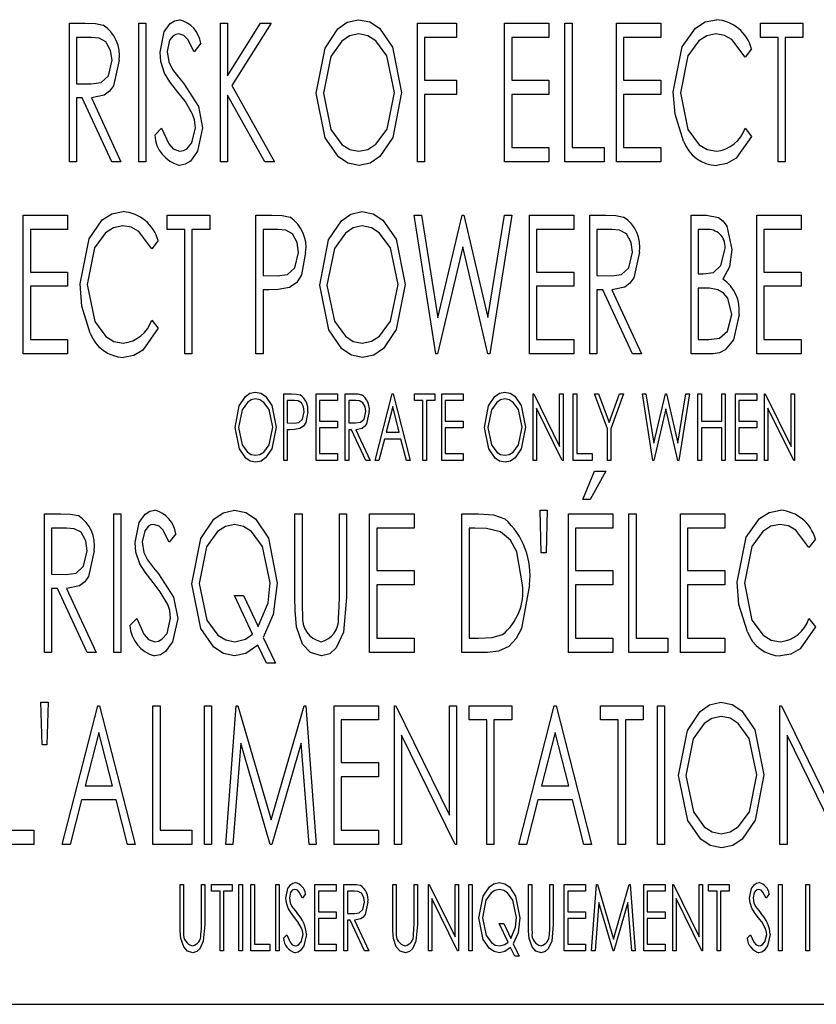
# Model space of a CAD drawing. Extents: x 21 to 164, y 8 to 115.
# Tile 46 of 53: x 85.204 to 85.952, y 62.767 to 63.69. Entities that reach past the tile are written whole.
import ezdxf

# ---------------------------------------------------------------- set-up
doc = ezdxf.new("R2010")
doc.units = 0
doc.layers.add('BODY', color=3, linetype='CONTINUOUS')

msp = doc.modelspace()

# ---------------------------------------------------------------- linework, layer by layer
at = {"layer": 'BODY', "linetype": 'CONTINUOUS'}
for p, q in [((85.25072, 63.68683), (85.26559, 63.68683)), ((85.25072, 63.55683), (85.25072, 63.68683)), ((85.31572, 63.68683), (85.32238, 63.68683)), ((85.31572, 63.55683), (85.31572, 63.68683)), ((85.32238, 63.68683), (85.32238, 63.55683)), ((85.39238, 63.68683), (85.39905, 63.68683)), ((85.39238, 63.55683), (85.39238, 63.68683)), ((85.39905, 63.6374), (85.43017, 63.68683)), ((85.39905, 63.68683), (85.39905, 63.6374)), ((85.43988, 63.68683), (85.40317, 63.6285)), ((85.43017, 63.68683), (85.43988, 63.68683)), ((85.57738, 63.68683), (85.61405, 63.68683)), ((85.57738, 63.55683), (85.57738, 63.68683)), ((85.61405, 63.68683), (85.61405, 63.67349)), ((85.65905, 63.68683), (85.70072, 63.68683)), ((85.65905, 63.55683), (85.65905, 63.68683)), ((85.70072, 63.68683), (85.70072, 63.67349)), ((85.71572, 63.68683), (85.72238, 63.68683)), ((85.71572, 63.55683), (85.71572, 63.68683)), ((85.72238, 63.68683), (85.72238, 63.57016)), ((85.76405, 63.68683), (85.80572, 63.68683)), ((85.76405, 63.55683), (85.76405, 63.68683)), ((85.80572, 63.68683), (85.80572, 63.67349)), ((85.89905, 63.68683), (85.93905, 63.68683)), ((85.89905, 63.67349), (85.89905, 63.68683)), ((85.93905, 63.68683), (85.93905, 63.67349)), ((85.25738, 63.67349), (85.25738, 63.63016)), ((85.27132, 63.67349), (85.25738, 63.67349)), ((85.58405, 63.67349), (85.58405, 63.6335)), ((85.61405, 63.67349), (85.58405, 63.67349)), ((85.66572, 63.67349), (85.66572, 63.6335)), ((85.70072, 63.67349), (85.66572, 63.67349)), ((85.77072, 63.67349), (85.77072, 63.6335)), ((85.80572, 63.67349), (85.77072, 63.67349)), ((85.91572, 63.67349), (85.89905, 63.67349)), ((85.91572, 63.55683), (85.91572, 63.67349)), ((85.92238, 63.67349), (85.92238, 63.55683)), ((85.93905, 63.67349), (85.92238, 63.67349)), ((85.37405, 63.66816), (85.3678, 63.66016)), ((85.89072, 63.66297), (85.88468, 63.65516)), ((85.25738, 63.63016), (85.27098, 63.62998)), ((85.40317, 63.6285), (85.44322, 63.55683)), ((85.58405, 63.6335), (85.61405, 63.6335)), ((85.61405, 63.6335), (85.61405, 63.62016)), ((85.66572, 63.6335), (85.70072, 63.6335)), ((85.70072, 63.6335), (85.70072, 63.62016)), ((85.77072, 63.6335), (85.80572, 63.6335)), ((85.80572, 63.6335), (85.80572, 63.62016)), ((85.39905, 63.61948), (85.39905, 63.55683)), ((85.43408, 63.55683), (85.39905, 63.61948)), ((85.58405, 63.62016), (85.58405, 63.55683)), ((85.61405, 63.62016), (85.58405, 63.62016)), ((85.66572, 63.62016), (85.66572, 63.57016)), ((85.70072, 63.62016), (85.66572, 63.62016)), ((85.77072, 63.62016), (85.77072, 63.57016)), ((85.80572, 63.62016), (85.77072, 63.62016)), ((85.25738, 63.61683), (85.25738, 63.55683)), ((85.26283, 63.61683), (85.25738, 63.61683)), ((85.29059, 63.55683), (85.26283, 63.61683)), ((85.27129, 63.61683), (85.29905, 63.55683)), ((85.33072, 63.58191), (85.33723, 63.58849)), ((85.88468, 63.58849), (85.89072, 63.58076)), ((85.66572, 63.57016), (85.70072, 63.57016)), ((85.70072, 63.57016), (85.70072, 63.55683)), ((85.72238, 63.57016), (85.75238, 63.57016)), ((85.75238, 63.57016), (85.75238, 63.55683)), ((85.77072, 63.57016), (85.80572, 63.57016)), ((85.80572, 63.57016), (85.80572, 63.55683)), ((85.25738, 63.55683), (85.25072, 63.55683)), ((85.29905, 63.55683), (85.29059, 63.55683)), ((85.32238, 63.55683), (85.31572, 63.55683)), ((85.39905, 63.55683), (85.39238, 63.55683)), ((85.44322, 63.55683), (85.43408, 63.55683)), ((85.58405, 63.55683), (85.57738, 63.55683)), ((85.70072, 63.55683), (85.65905, 63.55683)), ((85.75238, 63.55683), (85.71572, 63.55683)), ((85.80572, 63.55683), (85.76405, 63.55683)), ((85.92238, 63.55683), (85.91572, 63.55683)), ((85.20738, 63.50683), (85.24905, 63.50683)), ((85.20738, 63.37683), (85.20738, 63.50683)), ((85.24905, 63.50683), (85.24905, 63.4935)), ((85.34238, 63.50683), (85.38238, 63.50683)), ((85.34238, 63.4935), (85.34238, 63.50683)), ((85.38238, 63.50683), (85.38238, 63.4935)), ((85.42572, 63.50683), (85.44059, 63.50683)), ((85.42572, 63.37683), (85.42572, 63.50683)), ((85.57405, 63.50683), (85.58095, 63.50683)), ((85.59452, 63.37683), (85.57405, 63.50683)), ((85.58095, 63.50683), (85.59655, 63.41058)), ((85.59655, 63.41058), (85.61918, 63.50683)), ((85.61918, 63.50683), (85.62085, 63.50683)), ((85.62085, 63.50683), (85.64322, 63.41081)), ((85.64322, 63.41081), (85.65884, 63.50683)), ((85.66572, 63.50683), (85.64509, 63.37683)), ((85.65884, 63.50683), (85.66572, 63.50683)), ((85.68238, 63.50683), (85.72405, 63.50683)), ((85.68238, 63.37683), (85.68238, 63.50683)), ((85.72405, 63.50683), (85.72405, 63.4935)), ((85.73905, 63.50683), (85.75392, 63.50683)), ((85.73905, 63.37683), (85.73905, 63.50683)), ((85.83405, 63.50683), (85.84863, 63.50683)), ((85.83405, 63.37683), (85.83405, 63.50683)), ((85.89572, 63.50683), (85.93738, 63.50683)), ((85.89572, 63.37683), (85.89572, 63.50683)), ((85.93738, 63.50683), (85.93738, 63.4935)), ((85.21405, 63.4935), (85.21405, 63.45349)), ((85.24905, 63.4935), (85.21405, 63.4935)), ((85.35905, 63.4935), (85.34238, 63.4935)), ((85.35905, 63.37683), (85.35905, 63.4935)), ((85.36572, 63.4935), (85.36572, 63.37683)), ((85.38238, 63.4935), (85.36572, 63.4935)), ((85.43238, 63.4935), (85.43238, 63.45016)), ((85.44637, 63.4935), (85.43238, 63.4935)), ((85.68905, 63.4935), (85.68905, 63.45349)), ((85.72405, 63.4935), (85.68905, 63.4935)), ((85.74572, 63.4935), (85.74572, 63.45016)), ((85.75965, 63.4935), (85.74572, 63.4935)), ((85.84072, 63.4935), (85.84072, 63.45183)), ((85.84986, 63.4935), (85.84072, 63.4935)), ((85.90238, 63.4935), (85.90238, 63.45349)), ((85.93738, 63.4935), (85.90238, 63.4935)), ((85.33405, 63.48297), (85.32801, 63.47516)), ((85.61988, 63.47724), (85.59619, 63.37683)), ((85.64343, 63.37683), (85.61988, 63.47724)), ((85.21405, 63.45349), (85.24905, 63.45349)), ((85.24905, 63.45349), (85.24905, 63.44016)), ((85.68905, 63.45349), (85.72405, 63.45349)), ((85.72405, 63.45349), (85.72405, 63.44016)), ((85.84072, 63.45183), (85.84525, 63.45183)), ((85.90238, 63.45349), (85.93738, 63.45349)), ((85.93738, 63.45349), (85.93738, 63.44016)), ((85.43238, 63.45016), (85.44577, 63.44988)), ((85.74572, 63.45016), (85.75931, 63.44998)), ((85.21405, 63.44016), (85.21405, 63.39016)), ((85.24905, 63.44016), (85.21405, 63.44016)), ((85.43238, 63.43683), (85.43238, 63.37683)), ((85.43783, 63.43683), (85.43238, 63.43683)), ((85.68905, 63.44016), (85.68905, 63.39016)), ((85.72405, 63.44016), (85.68905, 63.44016)), ((85.74572, 63.43683), (85.74572, 63.37683)), ((85.75116, 63.43683), (85.74572, 63.43683)), ((85.77892, 63.37683), (85.75116, 63.43683)), ((85.75962, 63.43683), (85.78738, 63.37683)), ((85.84072, 63.43849), (85.84072, 63.39016)), ((85.84517, 63.43849), (85.84072, 63.43849)), ((85.90238, 63.44016), (85.90238, 63.39016)), ((85.93738, 63.44016), (85.90238, 63.44016)), ((85.32801, 63.4085), (85.33405, 63.40076)), ((85.21405, 63.39016), (85.24905, 63.39016)), ((85.24905, 63.39016), (85.24905, 63.37683)), ((85.68905, 63.39016), (85.72405, 63.39016)), ((85.72405, 63.39016), (85.72405, 63.37683)), ((85.84072, 63.39016), (85.85059, 63.39016)), ((85.90238, 63.39016), (85.93738, 63.39016)), ((85.93738, 63.39016), (85.93738, 63.37683)), ((85.24905, 63.37683), (85.20738, 63.37683)), ((85.36572, 63.37683), (85.35905, 63.37683)), ((85.43238, 63.37683), (85.42572, 63.37683)), ((85.59619, 63.37683), (85.59452, 63.37683)), ((85.64509, 63.37683), (85.64343, 63.37683)), ((85.72405, 63.37683), (85.68238, 63.37683)), ((85.74572, 63.37683), (85.73905, 63.37683)), ((85.78738, 63.37683), (85.77892, 63.37683)), ((85.85468, 63.37683), (85.83405, 63.37683)), ((85.93738, 63.37683), (85.89572, 63.37683)), ((85.45187, 63.33933), (85.45902, 63.33933)), ((85.45187, 63.27683), (85.45187, 63.33933)), ((85.45508, 63.33292), (85.45508, 63.31208)), ((85.4618, 63.33292), (85.45508, 63.33292)), ((85.48232, 63.33933), (85.50235, 63.33933)), ((85.48232, 63.27683), (85.48232, 63.33933)), ((85.48553, 63.33292), (85.48553, 63.31369)), ((85.50235, 63.33292), (85.48553, 63.33292)), ((85.50235, 63.33933), (85.50235, 63.33292)), ((85.50956, 63.33933), (85.51671, 63.33933)), ((85.50956, 63.27683), (85.50956, 63.33933)), ((85.51277, 63.33292), (85.51277, 63.31208)), ((85.51947, 63.33292), (85.51277, 63.33292)), ((85.53761, 63.27683), (85.55363, 63.33933)), ((85.55363, 63.33933), (85.55444, 63.33933)), ((85.55444, 63.33933), (85.57046, 63.27683)), ((85.57447, 63.33933), (85.5937, 63.33933)), ((85.57447, 63.33292), (85.57447, 63.33933)), ((85.58248, 63.33292), (85.57447, 63.33292)), ((85.58248, 63.27683), (85.58248, 63.33292)), ((85.58569, 63.33292), (85.58569, 63.27683)), ((85.5937, 63.33292), (85.58569, 63.33292)), ((85.5937, 63.33933), (85.5937, 63.33292)), ((85.60011, 63.33933), (85.62014, 63.33933)), ((85.60011, 63.27683), (85.60011, 63.33933)), ((85.60331, 63.33292), (85.60331, 63.31369)), ((85.62014, 63.33292), (85.60331, 63.33292)), ((85.62014, 63.33933), (85.62014, 63.33292)), ((85.68585, 63.33933), (85.68652, 63.33933)), ((85.68585, 63.27683), (85.68585, 63.33933)), ((85.68652, 63.33933), (85.71069, 63.29006)), ((85.71069, 63.33933), (85.71389, 63.33933)), ((85.71069, 63.29006), (85.71069, 63.33933)), ((85.71389, 63.33933), (85.71389, 63.27683)), ((85.72351, 63.33933), (85.72671, 63.33933)), ((85.72351, 63.27683), (85.72351, 63.33933)), ((85.72671, 63.33933), (85.72671, 63.28324)), ((85.74354, 63.33933), (85.74732, 63.33933)), ((85.75556, 63.30654), (85.74354, 63.33933)), ((85.74732, 63.33933), (85.75716, 63.31246)), ((85.75716, 63.31246), (85.767, 63.33933)), ((85.77078, 63.33933), (85.75876, 63.30654)), ((85.767, 63.33933), (85.77078, 63.33933)), ((85.78841, 63.33933), (85.79173, 63.33933)), ((85.79825, 63.27683), (85.78841, 63.33933)), ((85.79173, 63.33933), (85.79923, 63.29305)), ((85.79923, 63.29305), (85.81011, 63.33933)), ((85.81011, 63.33933), (85.81091, 63.33933)), ((85.81091, 63.33933), (85.82166, 63.29317)), ((85.82166, 63.29317), (85.82918, 63.33933)), ((85.83248, 63.33933), (85.82256, 63.27683)), ((85.82918, 63.33933), (85.83248, 63.33933)), ((85.84049, 63.33933), (85.8437, 63.33933)), ((85.84049, 63.27683), (85.84049, 63.33933)), ((85.8437, 63.33933), (85.8437, 63.31369)), ((85.86293, 63.33933), (85.86613, 63.33933)), ((85.86293, 63.31369), (85.86293, 63.33933)), ((85.86613, 63.33933), (85.86613, 63.27683)), ((85.87575, 63.33933), (85.89578, 63.33933)), ((85.87575, 63.27683), (85.87575, 63.33933)), ((85.87896, 63.33292), (85.87896, 63.31369)), ((85.89578, 63.33292), (85.87896, 63.33292)), ((85.89578, 63.33933), (85.89578, 63.33292)), ((85.90299, 63.33933), (85.90367, 63.33933)), ((85.90299, 63.27683), (85.90299, 63.33933)), ((85.90367, 63.33933), (85.92783, 63.29006)), ((85.92783, 63.33933), (85.93104, 63.33933)), ((85.92783, 63.29006), (85.92783, 63.33933)), ((85.93104, 63.33933), (85.93104, 63.27683)), ((85.55404, 63.32729), (85.54788, 63.30327)), ((85.5602, 63.30327), (85.55404, 63.32729)), ((85.68905, 63.32598), (85.68905, 63.27683)), ((85.71316, 63.27683), (85.68905, 63.32598)), ((85.81045, 63.32511), (85.79905, 63.27683)), ((85.82176, 63.27683), (85.81045, 63.32511)), ((85.9062, 63.32598), (85.9062, 63.27683)), ((85.93031, 63.27683), (85.9062, 63.32598)), ((85.48553, 63.31369), (85.50235, 63.31369)), ((85.50235, 63.31369), (85.50235, 63.30728)), ((85.60331, 63.31369), (85.62014, 63.31369)), ((85.62014, 63.31369), (85.62014, 63.30728)), ((85.8437, 63.31369), (85.86293, 63.31369)), ((85.87896, 63.31369), (85.89578, 63.31369)), ((85.89578, 63.31369), (85.89578, 63.30728)), ((85.45508, 63.31208), (85.46151, 63.31195)), ((85.45508, 63.30568), (85.45508, 63.27683)), ((85.45769, 63.30568), (85.45508, 63.30568)), ((85.48553, 63.30728), (85.48553, 63.28324)), ((85.50235, 63.30728), (85.48553, 63.30728)), ((85.51277, 63.31208), (85.5193, 63.312)), ((85.51277, 63.30568), (85.51277, 63.27683)), ((85.51539, 63.30568), (85.51277, 63.30568)), ((85.52873, 63.27683), (85.51539, 63.30568)), ((85.51945, 63.30568), (85.5328, 63.27683)), ((85.60331, 63.30728), (85.60331, 63.28324)), ((85.62014, 63.30728), (85.60331, 63.30728)), ((85.75556, 63.27683), (85.75556, 63.30654)), ((85.75876, 63.30654), (85.75876, 63.27683)), ((85.8437, 63.30728), (85.8437, 63.27683)), ((85.86293, 63.30728), (85.8437, 63.30728)), ((85.86293, 63.27683), (85.86293, 63.30728)), ((85.87896, 63.30728), (85.87896, 63.28324)), ((85.89578, 63.30728), (85.87896, 63.30728)), ((85.54624, 63.29686), (85.5411, 63.27683)), ((85.56183, 63.29686), (85.54624, 63.29686)), ((85.54788, 63.30327), (85.5602, 63.30327)), ((85.56697, 63.27683), (85.56183, 63.29686)), ((85.45508, 63.27683), (85.45187, 63.27683)), ((85.50235, 63.27683), (85.48232, 63.27683)), ((85.48553, 63.28324), (85.50235, 63.28324)), ((85.50235, 63.28324), (85.50235, 63.27683)), ((85.51277, 63.27683), (85.50956, 63.27683)), ((85.5328, 63.27683), (85.52873, 63.27683)), ((85.5411, 63.27683), (85.53761, 63.27683)), ((85.57046, 63.27683), (85.56697, 63.27683)), ((85.58569, 63.27683), (85.58248, 63.27683)), ((85.62014, 63.27683), (85.60011, 63.27683)), ((85.60331, 63.28324), (85.62014, 63.28324)), ((85.62014, 63.28324), (85.62014, 63.27683)), ((85.68905, 63.27683), (85.68585, 63.27683)), ((85.71389, 63.27683), (85.71316, 63.27683)), ((85.74113, 63.27683), (85.72351, 63.27683)), ((85.72671, 63.28324), (85.74113, 63.28324)), ((85.74113, 63.28324), (85.74113, 63.27683)), ((85.75876, 63.27683), (85.75556, 63.27683)), ((85.79905, 63.27683), (85.79825, 63.27683)), ((85.82256, 63.27683), (85.82176, 63.27683)), ((85.8437, 63.27683), (85.84049, 63.27683)), ((85.86613, 63.27683), (85.86293, 63.27683)), ((85.89578, 63.27683), (85.87575, 63.27683)), ((85.87896, 63.28324), (85.89578, 63.28324)), ((85.89578, 63.28324), (85.89578, 63.27683)), ((85.9062, 63.27683), (85.90299, 63.27683)), ((85.93104, 63.27683), (85.93031, 63.27683)), ((85.73238, 63.24016), (85.7433, 63.26683)), ((85.75405, 63.26683), (85.73929, 63.24016)), ((85.7433, 63.26683), (85.75405, 63.26683)), ((85.73929, 63.24016), (85.73238, 63.24016)), ((85.69238, 63.23016), (85.69905, 63.23016)), ((85.69337, 63.19016), (85.69238, 63.23016)), ((85.69905, 63.23016), (85.69801, 63.19016)), ((85.22738, 63.22683), (85.24225, 63.22683)), ((85.22738, 63.09683), (85.22738, 63.22683)), ((85.29238, 63.22683), (85.29905, 63.22683)), ((85.29238, 63.09683), (85.29238, 63.22683)), ((85.29905, 63.22683), (85.29905, 63.09683)), ((85.46238, 63.22683), (85.46905, 63.22683)), ((85.46238, 63.14831), (85.46238, 63.22683)), ((85.46905, 63.22683), (85.46905, 63.14894)), ((85.50405, 63.22683), (85.51072, 63.22683)), ((85.50405, 63.14894), (85.50405, 63.22683)), ((85.51072, 63.22683), (85.51072, 63.14831)), ((85.53238, 63.22683), (85.57405, 63.22683)), ((85.53238, 63.09683), (85.53238, 63.22683)), ((85.57405, 63.22683), (85.57405, 63.21349)), ((85.61905, 63.22683), (85.63465, 63.22683)), ((85.61905, 63.09683), (85.61905, 63.22683)), ((85.71905, 63.22683), (85.76072, 63.22683)), ((85.71905, 63.09683), (85.71905, 63.22683)), ((85.76072, 63.22683), (85.76072, 63.21349)), ((85.77572, 63.22683), (85.78238, 63.22683)), ((85.77572, 63.09683), (85.77572, 63.22683)), ((85.78238, 63.22683), (85.78238, 63.11016)), ((85.82405, 63.22683), (85.86572, 63.22683)), ((85.82405, 63.09683), (85.82405, 63.22683)), ((85.86572, 63.22683), (85.86572, 63.21349)), ((85.23405, 63.21349), (85.23405, 63.17016)), ((85.24798, 63.21349), (85.23405, 63.21349)), ((85.53905, 63.21349), (85.53905, 63.1735)), ((85.57405, 63.21349), (85.53905, 63.21349)), ((85.63119, 63.21349), (85.62572, 63.21349)), ((85.62572, 63.21349), (85.62572, 63.11016)), ((85.72572, 63.21349), (85.72572, 63.1735)), ((85.76072, 63.21349), (85.72572, 63.21349)), ((85.83072, 63.21349), (85.83072, 63.1735)), ((85.86572, 63.21349), (85.83072, 63.21349)), ((85.35072, 63.20816), (85.34447, 63.20016)), ((85.95072, 63.20297), (85.94468, 63.19516)), ((85.69801, 63.19016), (85.69337, 63.19016)), ((85.23405, 63.17016), (85.24765, 63.16998)), ((85.53905, 63.1735), (85.57405, 63.1735)), ((85.57405, 63.1735), (85.57405, 63.16016)), ((85.72572, 63.1735), (85.76072, 63.1735)), ((85.76072, 63.1735), (85.76072, 63.16016)), ((85.83072, 63.1735), (85.86572, 63.1735)), ((85.86572, 63.1735), (85.86572, 63.16016)), ((85.23405, 63.15683), (85.23405, 63.09683)), ((85.23949, 63.15683), (85.23405, 63.15683)), ((85.26725, 63.09683), (85.23949, 63.15683)), ((85.24796, 63.15683), (85.27572, 63.09683)), ((85.53905, 63.16016), (85.53905, 63.11016)), ((85.57405, 63.16016), (85.53905, 63.16016)), ((85.72572, 63.16016), (85.72572, 63.11016)), ((85.76072, 63.16016), (85.72572, 63.16016)), ((85.83072, 63.16016), (85.83072, 63.11016)), ((85.86572, 63.16016), (85.83072, 63.16016)), ((85.40551, 63.15016), (85.41405, 63.15016)), ((85.42259, 63.11407), (85.40551, 63.15016)), ((85.41405, 63.15016), (85.4278, 63.12107)), ((85.30738, 63.12191), (85.31389, 63.12849)), ((85.94468, 63.12849), (85.95072, 63.12076)), ((85.43267, 63.11086), (85.44405, 63.08683)), ((85.53905, 63.11016), (85.57405, 63.11016)), ((85.57405, 63.11016), (85.57405, 63.09683)), ((85.62572, 63.11016), (85.63468, 63.11016)), ((85.72572, 63.11016), (85.76072, 63.11016)), ((85.76072, 63.11016), (85.76072, 63.09683)), ((85.78238, 63.11016), (85.81238, 63.11016)), ((85.81238, 63.11016), (85.81238, 63.09683)), ((85.83072, 63.11016), (85.86572, 63.11016)), ((85.86572, 63.11016), (85.86572, 63.09683)), ((85.43551, 63.08683), (85.42751, 63.10368)), ((85.23405, 63.09683), (85.22738, 63.09683)), ((85.27572, 63.09683), (85.26725, 63.09683)), ((85.29905, 63.09683), (85.29238, 63.09683)), ((85.57405, 63.09683), (85.53238, 63.09683)), ((85.64298, 63.09683), (85.61905, 63.09683)), ((85.76072, 63.09683), (85.71905, 63.09683)), ((85.81238, 63.09683), (85.77572, 63.09683)), ((85.86572, 63.09683), (85.82405, 63.09683)), ((85.44405, 63.08683), (85.43551, 63.08683)), ((85.22405, 63.05016), (85.23072, 63.05016)), ((85.22504, 63.01016), (85.22405, 63.05016)), ((85.23072, 63.05016), (85.22968, 63.01016)), ((85.24405, 62.91683), (85.27738, 63.04683)), ((85.27738, 63.04683), (85.27905, 63.04683)), ((85.27905, 63.04683), (85.31238, 62.91683)), ((85.32905, 63.04683), (85.33572, 63.04683)), ((85.32905, 62.91683), (85.32905, 63.04683)), ((85.33572, 63.04683), (85.33572, 62.93016)), ((85.37738, 63.04683), (85.38405, 63.04683)), ((85.37738, 62.91683), (85.37738, 63.04683)), ((85.38405, 63.04683), (85.38405, 62.91683)), ((85.39738, 62.91683), (85.40715, 63.04683)), ((85.40715, 63.04683), (85.40882, 63.04683)), ((85.40882, 63.04683), (85.43988, 62.93995)), ((85.43988, 62.93995), (85.47087, 63.04683)), ((85.47087, 63.04683), (85.47254, 63.04683)), ((85.47254, 63.04683), (85.48238, 62.91683)), ((85.49905, 63.04683), (85.54072, 63.04683)), ((85.49905, 62.91683), (85.49905, 63.04683)), ((85.54072, 63.04683), (85.54072, 63.0335)), ((85.55572, 63.04683), (85.55712, 63.04683)), ((85.55572, 62.91683), (85.55572, 63.04683)), ((85.55712, 63.04683), (85.60738, 62.94435)), ((85.60738, 63.04683), (85.61405, 63.04683)), ((85.60738, 62.94435), (85.60738, 63.04683)), ((85.61405, 63.04683), (85.61405, 62.91683)), ((85.62572, 63.04683), (85.66572, 63.04683)), ((85.62572, 63.0335), (85.62572, 63.04683)), ((85.66572, 63.04683), (85.66572, 63.0335)), ((85.67238, 62.91683), (85.70572, 63.04683)), ((85.70572, 63.04683), (85.70738, 63.04683)), ((85.70738, 63.04683), (85.74072, 62.91683)), ((85.74905, 63.04683), (85.78905, 63.04683)), ((85.74905, 63.0335), (85.74905, 63.04683)), ((85.78905, 63.04683), (85.78905, 63.0335)), ((85.80238, 63.04683), (85.80905, 63.04683)), ((85.80238, 62.91683), (85.80238, 63.04683)), ((85.80905, 63.04683), (85.80905, 62.91683)), ((85.91738, 63.04683), (85.91879, 63.04683)), ((85.91738, 62.91683), (85.91738, 63.04683)), ((85.91879, 63.04683), (85.96905, 62.94435)), ((85.50572, 63.0335), (85.50572, 62.99349)), ((85.54072, 63.0335), (85.50572, 63.0335)), ((85.64238, 63.0335), (85.62572, 63.0335)), ((85.64238, 62.91683), (85.64238, 63.0335)), ((85.64905, 63.0335), (85.64905, 62.91683)), ((85.66572, 63.0335), (85.64905, 63.0335)), ((85.76572, 63.0335), (85.74905, 63.0335)), ((85.76572, 62.91683), (85.76572, 63.0335)), ((85.77238, 63.0335), (85.77238, 62.91683)), ((85.78905, 63.0335), (85.77238, 63.0335)), ((85.27822, 63.02178), (85.26541, 62.97183)), ((85.29103, 62.97183), (85.27822, 63.02178)), ((85.56238, 63.01907), (85.56238, 62.91683)), ((85.61254, 62.91683), (85.56238, 63.01907)), ((85.70655, 63.02178), (85.69374, 62.97183)), ((85.71936, 62.97183), (85.70655, 63.02178)), ((85.92405, 63.01907), (85.92405, 62.91683)), ((85.97421, 62.91683), (85.92405, 63.01907)), ((85.22968, 63.01016), (85.22504, 63.01016)), ((85.41155, 63.01167), (85.40413, 62.91683)), ((85.4391, 62.91683), (85.41155, 63.01167)), ((85.46822, 63.01159), (85.44077, 62.91683)), ((85.47567, 62.91683), (85.46822, 63.01159)), ((85.50572, 62.99349), (85.54072, 62.99349)), ((85.54072, 62.99349), (85.54072, 62.98016)), ((85.26541, 62.97183), (85.29103, 62.97183)), ((85.50572, 62.98016), (85.50572, 62.93016)), ((85.54072, 62.98016), (85.50572, 62.98016)), ((85.69374, 62.97183), (85.71936, 62.97183)), ((85.26199, 62.95849), (85.25132, 62.91683)), ((85.29444, 62.95849), (85.26199, 62.95849)), ((85.30512, 62.91683), (85.29444, 62.95849)), ((85.69033, 62.95849), (85.67965, 62.91683)), ((85.72278, 62.95849), (85.69033, 62.95849)), ((85.73345, 62.91683), (85.72278, 62.95849)), ((85.18738, 62.93016), (85.21738, 62.93016)), ((85.21738, 62.93016), (85.21738, 62.91683)), ((85.33572, 62.93016), (85.36572, 62.93016)), ((85.36572, 62.93016), (85.36572, 62.91683)), ((85.50572, 62.93016), (85.54072, 62.93016)), ((85.54072, 62.93016), (85.54072, 62.91683)), ((85.21738, 62.91683), (85.18072, 62.91683)), ((85.25132, 62.91683), (85.24405, 62.91683)), ((85.31238, 62.91683), (85.30512, 62.91683)), ((85.36572, 62.91683), (85.32905, 62.91683)), ((85.38405, 62.91683), (85.37738, 62.91683)), ((85.40413, 62.91683), (85.39738, 62.91683)), ((85.44077, 62.91683), (85.4391, 62.91683)), ((85.48238, 62.91683), (85.47567, 62.91683)), ((85.54072, 62.91683), (85.49905, 62.91683)), ((85.56238, 62.91683), (85.55572, 62.91683)), ((85.61405, 62.91683), (85.61254, 62.91683)), ((85.64905, 62.91683), (85.64238, 62.91683)), ((85.67965, 62.91683), (85.67238, 62.91683)), ((85.74072, 62.91683), (85.73345, 62.91683)), ((85.77238, 62.91683), (85.76572, 62.91683)), ((85.80905, 62.91683), (85.80238, 62.91683)), ((85.92405, 62.91683), (85.91738, 62.91683)), ((85.35452, 62.87933), (85.35772, 62.87933)), ((85.35452, 62.84158), (85.35452, 62.87933)), ((85.35772, 62.87933), (85.35772, 62.84188)), ((85.37455, 62.87933), (85.37775, 62.87933)), ((85.37455, 62.84188), (85.37455, 62.87933)), ((85.37775, 62.87933), (85.37775, 62.84158)), ((85.38416, 62.87933), (85.40339, 62.87933)), ((85.38416, 62.87292), (85.38416, 62.87933)), ((85.40339, 62.87933), (85.40339, 62.87292)), ((85.4098, 62.87933), (85.41301, 62.87933)), ((85.4098, 62.81683), (85.4098, 62.87933)), ((85.41301, 62.87933), (85.41301, 62.81683)), ((85.42102, 62.87933), (85.42423, 62.87933)), ((85.42102, 62.81683), (85.42102, 62.87933)), ((85.42423, 62.87933), (85.42423, 62.82324)), ((85.44426, 62.87933), (85.44746, 62.87933)), ((85.44426, 62.81683), (85.44426, 62.87933)), ((85.44746, 62.87933), (85.44746, 62.81683)), ((85.48112, 62.87933), (85.50115, 62.87933)), ((85.48112, 62.81683), (85.48112, 62.87933)), ((85.50115, 62.87933), (85.50115, 62.87292)), ((85.50836, 62.87933), (85.51551, 62.87933)), ((85.50836, 62.81683), (85.50836, 62.87933)), ((85.55404, 62.87933), (85.55724, 62.87933)), ((85.55404, 62.84158), (85.55404, 62.87933)), ((85.55724, 62.87933), (85.55724, 62.84188)), ((85.57407, 62.87933), (85.57727, 62.87933)), ((85.57407, 62.84188), (85.57407, 62.87933)), ((85.57727, 62.87933), (85.57727, 62.84158)), ((85.58769, 62.87933), (85.58836, 62.87933)), ((85.58769, 62.81683), (85.58769, 62.87933)), ((85.58836, 62.87933), (85.61253, 62.83006)), ((85.61253, 62.87933), (85.61573, 62.87933)), ((85.61253, 62.83006), (85.61253, 62.87933)), ((85.61573, 62.87933), (85.61573, 62.81683)), ((85.62535, 62.87933), (85.62855, 62.87933)), ((85.62535, 62.81683), (85.62535, 62.87933)), ((85.62855, 62.87933), (85.62855, 62.81683)), ((85.68144, 62.87933), (85.68464, 62.87933)), ((85.68144, 62.84158), (85.68144, 62.87933)), ((85.68464, 62.87933), (85.68464, 62.84188)), ((85.70147, 62.87933), (85.70468, 62.87933)), ((85.70147, 62.84188), (85.70147, 62.87933)), ((85.70468, 62.87933), (85.70468, 62.84158)), ((85.71509, 62.87933), (85.73512, 62.87933)), ((85.71509, 62.81683), (85.71509, 62.87933)), ((85.73512, 62.87933), (85.73512, 62.87292)), ((85.74073, 62.81683), (85.74543, 62.87933)), ((85.74543, 62.87933), (85.74623, 62.87933)), ((85.74623, 62.87933), (85.76117, 62.82795)), ((85.76117, 62.82795), (85.77607, 62.87933)), ((85.77607, 62.87933), (85.77687, 62.87933)), ((85.77687, 62.87933), (85.7816, 62.81683)), ((85.78961, 62.87933), (85.80964, 62.87933)), ((85.78961, 62.81683), (85.78961, 62.87933)), ((85.80964, 62.87933), (85.80964, 62.87292)), ((85.81686, 62.87933), (85.81753, 62.87933)), ((85.81686, 62.81683), (85.81686, 62.87933)), ((85.81753, 62.87933), (85.8417, 62.83006)), ((85.8417, 62.87933), (85.8449, 62.87933)), ((85.8417, 62.83006), (85.8417, 62.87933)), ((85.8449, 62.87933), (85.8449, 62.81683)), ((85.85051, 62.87933), (85.86974, 62.87933)), ((85.85051, 62.87292), (85.85051, 62.87933)), ((85.86974, 62.87933), (85.86974, 62.87292)), ((85.91621, 62.87933), (85.91942, 62.87933)), ((85.91621, 62.81683), (85.91621, 62.87933)), ((85.91942, 62.87933), (85.91942, 62.81683)), ((85.94186, 62.87933), (85.94506, 62.87933)), ((85.94186, 62.81683), (85.94186, 62.87933)), ((85.94506, 62.87933), (85.94506, 62.81683)), ((85.39218, 62.87292), (85.38416, 62.87292)), ((85.39218, 62.81683), (85.39218, 62.87292)), ((85.39538, 62.87292), (85.39538, 62.81683)), ((85.40339, 62.87292), (85.39538, 62.87292)), ((85.4723, 62.87035), (85.4693, 62.86651)), ((85.48432, 62.87292), (85.48432, 62.85369)), ((85.50115, 62.87292), (85.48432, 62.87292)), ((85.51157, 62.87292), (85.51157, 62.85208)), ((85.51827, 62.87292), (85.51157, 62.87292)), ((85.7183, 62.87292), (85.7183, 62.85369)), ((85.73512, 62.87292), (85.7183, 62.87292)), ((85.79282, 62.87292), (85.79282, 62.85369)), ((85.80964, 62.87292), (85.79282, 62.87292)), ((85.85852, 62.87292), (85.85051, 62.87292)), ((85.85852, 62.81683), (85.85852, 62.87292)), ((85.86173, 62.87292), (85.86173, 62.81683)), ((85.86974, 62.87292), (85.86173, 62.87292)), ((85.9074, 62.87035), (85.9044, 62.86651)), ((85.59089, 62.86598), (85.59089, 62.81683)), ((85.61501, 62.81683), (85.59089, 62.86598)), ((85.74754, 62.86243), (85.74398, 62.81683)), ((85.76079, 62.81683), (85.74754, 62.86243)), ((85.77479, 62.86239), (85.76159, 62.81683)), ((85.77837, 62.81683), (85.77479, 62.86239)), ((85.82006, 62.86598), (85.82006, 62.81683)), ((85.84417, 62.81683), (85.82006, 62.86598)), ((85.48432, 62.85369), (85.50115, 62.85369)), ((85.50115, 62.85369), (85.50115, 62.84728)), ((85.51157, 62.85208), (85.5181, 62.852)), ((85.7183, 62.85369), (85.73512, 62.85369)), ((85.73512, 62.85369), (85.73512, 62.84728)), ((85.79282, 62.85369), (85.80964, 62.85369)), ((85.80964, 62.85369), (85.80964, 62.84728)), ((85.48432, 62.84728), (85.48432, 62.82324)), ((85.50115, 62.84728), (85.48432, 62.84728)), ((85.51157, 62.84567), (85.51157, 62.81683)), ((85.51418, 62.84567), (85.51157, 62.84567)), ((85.52753, 62.81683), (85.51418, 62.84567)), ((85.51825, 62.84567), (85.5316, 62.81683)), ((85.6541, 62.84247), (85.6582, 62.84247)), ((85.66231, 62.82512), (85.6541, 62.84247)), ((85.6582, 62.84247), (85.66481, 62.82848)), ((85.7183, 62.84728), (85.7183, 62.82324)), ((85.73512, 62.84728), (85.7183, 62.84728)), ((85.79282, 62.84728), (85.79282, 62.82324)), ((85.80964, 62.84728), (85.79282, 62.84728)), ((85.45147, 62.82888), (85.4546, 62.83205)), ((85.88657, 62.82888), (85.8897, 62.83205)), ((85.39538, 62.81683), (85.39218, 62.81683)), ((85.41301, 62.81683), (85.4098, 62.81683)), ((85.43865, 62.81683), (85.42102, 62.81683)), ((85.42423, 62.82324), (85.43865, 62.82324)), ((85.43865, 62.82324), (85.43865, 62.81683)), ((85.44746, 62.81683), (85.44426, 62.81683)), ((85.50115, 62.81683), (85.48112, 62.81683)), ((85.48432, 62.82324), (85.50115, 62.82324)), ((85.50115, 62.82324), (85.50115, 62.81683)), ((85.51157, 62.81683), (85.50836, 62.81683)), ((85.5316, 62.81683), (85.52753, 62.81683)), ((85.59089, 62.81683), (85.58769, 62.81683)), ((85.61573, 62.81683), (85.61501, 62.81683)), ((85.62855, 62.81683), (85.62535, 62.81683)), ((85.66852, 62.81202), (85.66467, 62.82012)), ((85.66715, 62.82358), (85.67263, 62.81202)), ((85.73512, 62.81683), (85.71509, 62.81683)), ((85.7183, 62.82324), (85.73512, 62.82324)), ((85.73512, 62.82324), (85.73512, 62.81683)), ((85.74398, 62.81683), (85.74073, 62.81683)), ((85.76159, 62.81683), (85.76079, 62.81683)), ((85.7816, 62.81683), (85.77837, 62.81683)), ((85.80964, 62.81683), (85.78961, 62.81683)), ((85.79282, 62.82324), (85.80964, 62.82324)), ((85.80964, 62.82324), (85.80964, 62.81683)), ((85.82006, 62.81683), (85.81686, 62.81683)), ((85.8449, 62.81683), (85.84417, 62.81683)), ((85.86173, 62.81683), (85.85852, 62.81683)), ((85.91942, 62.81683), (85.91621, 62.81683)), ((85.94506, 62.81683), (85.94186, 62.81683)), ((85.67263, 62.81202), (85.66852, 62.81202)), ((84.77238, 62.76683), (87.52238, 62.76683))]:
    msp.add_line(p, q, dxfattribs=at)
at = {"layer": 'BODY', "linetype": 'CONTINUOUS', "flags": 128}
for points in [[(85.26559, 63.68683), (85.27509, 63.68647), (85.28241, 63.68506)], [(85.33572, 63.65982), (85.33953, 63.6788), (85.34527, 63.68661), (85.34937, 63.68922), (85.35413, 63.69016)], [(85.48238, 63.62126), (85.49056, 63.6636), (85.50256, 63.68153), (85.51138, 63.68778), (85.52189, 63.69016)], [(85.52189, 63.69016), (85.53253, 63.68807), (85.54161, 63.68213), (85.55399, 63.66433), (85.56238, 63.62188)], [(85.81738, 63.62258), (85.82578, 63.66474), (85.83821, 63.68233), (85.84729, 63.68814), (85.85788, 63.69016)], [(85.29072, 63.65209), (85.28941, 63.66132), (85.28502, 63.66948), (85.27862, 63.67285), (85.27132, 63.67349)], [(85.3533, 63.67683), (85.3506, 63.67643), (85.34819, 63.67513), (85.34476, 63.67092), (85.34238, 63.66037)], [(85.3678, 63.66016), (85.36172, 63.67169), (85.35812, 63.67531), (85.3533, 63.67683)], [(85.52223, 63.67683), (85.51364, 63.67495), (85.50633, 63.67001), (85.49604, 63.65574), (85.48905, 63.62131)], [(85.55572, 63.62191), (85.54862, 63.65616), (85.53815, 63.6702), (85.5308, 63.67501), (85.52223, 63.67683)], [(85.85736, 63.67683), (85.84875, 63.67506), (85.84134, 63.6703), (85.83096, 63.65612), (85.82405, 63.6217)], [(85.88468, 63.65516), (85.8724, 63.67154), (85.86533, 63.67547), (85.85736, 63.67683)], [(85.33999, 63.64003), (85.33652, 63.65089), (85.33572, 63.65982)], [(85.34238, 63.66037), (85.34395, 63.65058), (85.34741, 63.64357)], [(85.27098, 63.62998), (85.28042, 63.63129), (85.28736, 63.63759), (85.29072, 63.65209)], [(85.29738, 63.65206), (85.29208, 63.62799), (85.28839, 63.62299), (85.2834, 63.6193), (85.27129, 63.61683)], [(85.35251, 63.62235), (85.34504, 63.63194), (85.33999, 63.64003)], [(85.34741, 63.64357), (85.35307, 63.63625), (85.3577, 63.63063)], [(85.3577, 63.63063), (85.37171, 63.60869), (85.37572, 63.58868)], [(85.36632, 63.60162), (85.35923, 63.61365), (85.35251, 63.62235)], [(85.52251, 63.55349), (85.512, 63.55563), (85.50306, 63.56159), (85.49085, 63.57926), (85.48238, 63.62126)], [(85.48905, 63.62131), (85.49616, 63.58734), (85.50637, 63.57323), (85.51369, 63.56851), (85.52223, 63.56683)], [(85.52223, 63.56683), (85.53085, 63.56856), (85.5383, 63.57329), (85.54872, 63.58746), (85.55572, 63.62191)], [(85.56238, 63.62188), (85.55406, 63.57966), (85.54197, 63.5618), (85.53306, 63.5557), (85.52251, 63.55349)], [(85.82692, 63.57623), (85.81898, 63.60166), (85.81738, 63.62258)], [(85.82405, 63.6217), (85.83109, 63.58718), (85.84155, 63.57295), (85.84913, 63.5684), (85.85783, 63.56683)], [(85.36905, 63.58886), (85.36818, 63.59615), (85.36632, 63.60162)], [(85.33723, 63.58849), (85.34397, 63.57379), (85.34819, 63.56904), (85.35405, 63.56683)], [(85.37572, 63.58868), (85.37088, 63.56672), (85.36423, 63.5576), (85.35946, 63.55457), (85.35392, 63.55349)], [(85.35405, 63.56683), (85.35766, 63.56745), (85.36088, 63.5692), (85.36567, 63.57471), (85.36905, 63.58886)], [(85.89072, 63.58076), (85.87628, 63.56024), (85.86773, 63.55523), (85.85798, 63.55349)], [(85.26072, 63.44258), (85.26912, 63.48474), (85.28154, 63.50234), (85.29063, 63.50814), (85.30121, 63.51016)], [(85.48572, 63.44125), (85.4939, 63.4836), (85.5059, 63.50153), (85.51472, 63.50778), (85.52522, 63.51016)], [(85.52522, 63.51016), (85.53586, 63.50807), (85.54495, 63.50213), (85.55732, 63.48433), (85.56572, 63.44188)], [(85.44059, 63.50683), (85.45036, 63.50643), (85.45785, 63.50487)], [(85.75392, 63.50683), (85.76343, 63.50647), (85.77074, 63.50506)], [(85.84863, 63.50683), (85.8597, 63.50467), (85.86419, 63.50121), (85.86748, 63.49659), (85.87238, 63.47461)], [(85.30069, 63.49683), (85.29208, 63.49506), (85.28467, 63.4903), (85.27429, 63.47612), (85.26738, 63.4417)], [(85.32801, 63.47516), (85.31573, 63.49154), (85.30866, 63.49547), (85.30069, 63.49683)], [(85.46572, 63.47191), (85.46442, 63.48117), (85.46009, 63.4894), (85.4537, 63.49283), (85.44637, 63.4935)], [(85.52556, 63.49683), (85.51698, 63.49495), (85.50966, 63.49002), (85.49937, 63.47575), (85.49238, 63.44131)], [(85.55905, 63.44191), (85.55195, 63.47615), (85.54148, 63.4902), (85.53413, 63.49501), (85.52556, 63.49683)], [(85.77905, 63.47209), (85.77775, 63.48131), (85.77336, 63.48948), (85.76696, 63.49285), (85.75965, 63.4935)], [(85.44577, 63.44988), (85.45527, 63.45112), (85.4623, 63.45735), (85.46572, 63.47191)], [(85.47238, 63.47196), (85.46859, 63.45092), (85.46405, 63.44381), (85.4572, 63.43896)], [(85.75931, 63.44998), (85.76875, 63.45129), (85.77569, 63.45759), (85.77905, 63.47209)], [(85.78572, 63.47206), (85.78042, 63.44799), (85.77672, 63.44299), (85.77173, 63.4393), (85.75962, 63.43683)], [(85.84525, 63.45183), (85.85492, 63.45318), (85.86211, 63.45956), (85.86572, 63.47438)], [(85.87238, 63.47461), (85.87008, 63.45825), (85.86379, 63.44696)], [(85.27025, 63.39623), (85.26231, 63.42166), (85.26072, 63.44258)], [(85.26738, 63.4417), (85.27443, 63.40718), (85.28488, 63.39295), (85.29246, 63.38839), (85.30116, 63.38683)], [(85.4572, 63.43896), (85.44644, 63.43708), (85.43783, 63.43683)], [(85.52585, 63.3735), (85.51533, 63.37563), (85.50639, 63.38159), (85.49418, 63.39926), (85.48572, 63.44125)], [(85.49238, 63.44131), (85.4995, 63.40734), (85.5097, 63.39324), (85.51702, 63.38851), (85.52556, 63.38683)], [(85.52556, 63.38683), (85.53419, 63.38856), (85.54164, 63.39329), (85.55205, 63.40746), (85.55905, 63.44191)], [(85.56572, 63.44188), (85.55739, 63.39966), (85.5453, 63.3818), (85.5364, 63.3757), (85.52585, 63.3735)], [(85.85921, 63.43696), (85.85141, 63.43832), (85.84517, 63.43849)], [(85.87238, 63.41373), (85.86852, 63.42897), (85.86456, 63.43378), (85.85921, 63.43696)], [(85.85059, 63.39016), (85.86076, 63.39156), (85.86836, 63.39823), (85.87238, 63.41373)], [(85.87905, 63.41373), (85.87383, 63.38997), (85.86617, 63.3805), (85.86073, 63.37773), (85.85468, 63.37683)], [(85.33405, 63.40076), (85.31961, 63.38024), (85.31106, 63.37523), (85.30132, 63.3735)], [(85.4062, 63.3078), (85.41013, 63.32816), (85.4159, 63.33678), (85.42014, 63.33979), (85.42519, 63.34093)], [(85.42519, 63.34093), (85.43031, 63.33992), (85.43467, 63.33707), (85.44062, 63.32851), (85.44466, 63.3081)], [(85.64017, 63.3078), (85.6441, 63.32816), (85.64987, 63.33678), (85.65412, 63.33979), (85.65917, 63.34093)], [(85.65917, 63.34093), (85.66428, 63.33992), (85.66865, 63.33707), (85.6746, 63.32851), (85.67863, 63.3081)], [(85.42535, 63.33452), (85.42123, 63.33362), (85.41771, 63.33124), (85.41276, 63.32438), (85.4094, 63.30783)], [(85.44145, 63.30812), (85.43804, 63.32458), (85.43301, 63.33133), (85.42947, 63.33365), (85.42535, 63.33452)], [(85.45902, 63.33933), (85.46372, 63.33914), (85.46732, 63.33839)], [(85.4711, 63.32254), (85.47048, 63.32699), (85.4684, 63.33095), (85.46532, 63.3326), (85.4618, 63.33292)], [(85.51671, 63.33933), (85.52128, 63.33916), (85.5248, 63.33848)], [(85.52879, 63.32263), (85.52817, 63.32706), (85.52606, 63.33099), (85.52298, 63.33261), (85.51947, 63.33292)], [(85.65933, 63.33452), (85.6552, 63.33362), (85.65168, 63.33124), (85.64674, 63.32438), (85.64338, 63.30783)], [(85.67543, 63.30812), (85.67202, 63.32458), (85.66698, 63.33133), (85.66345, 63.33365), (85.65933, 63.33452)], [(85.46151, 63.31195), (85.46608, 63.31254), (85.46946, 63.31554), (85.4711, 63.32254)], [(85.47431, 63.32256), (85.47248, 63.31245), (85.4703, 63.30903), (85.46701, 63.3067)], [(85.5193, 63.312), (85.52384, 63.31263), (85.52718, 63.31566), (85.52879, 63.32263)], [(85.532, 63.32261), (85.52945, 63.31104), (85.52767, 63.30864), (85.52528, 63.30686), (85.51945, 63.30568)], [(85.42549, 63.27523), (85.42044, 63.27625), (85.41614, 63.27912), (85.41027, 63.28762), (85.4062, 63.3078)], [(85.4094, 63.30783), (85.41282, 63.2915), (85.41773, 63.28471), (85.42125, 63.28244), (85.42535, 63.28164)], [(85.42535, 63.28164), (85.4295, 63.28247), (85.43308, 63.28474), (85.43809, 63.29156), (85.44145, 63.30812)], [(85.44466, 63.3081), (85.44066, 63.28781), (85.43484, 63.27922), (85.43056, 63.27629), (85.42549, 63.27523)], [(85.46701, 63.3067), (85.46183, 63.3058), (85.45769, 63.30568)], [(85.65947, 63.27523), (85.65441, 63.27625), (85.65011, 63.27912), (85.64424, 63.28762), (85.64017, 63.3078)], [(85.64338, 63.30783), (85.6468, 63.2915), (85.6517, 63.28471), (85.65522, 63.28244), (85.65933, 63.28164)], [(85.65933, 63.28164), (85.66348, 63.28247), (85.66706, 63.28474), (85.67206, 63.29156), (85.67543, 63.30812)], [(85.67863, 63.3081), (85.67463, 63.28781), (85.66882, 63.27922), (85.66454, 63.27629), (85.65947, 63.27523)], [(85.31238, 63.19982), (85.3162, 63.2188), (85.32193, 63.2266), (85.32603, 63.22922), (85.3308, 63.23016)], [(85.36572, 63.16126), (85.37399, 63.20376), (85.38613, 63.2217), (85.39507, 63.22786), (85.40564, 63.23016)], [(85.40564, 63.23016), (85.41624, 63.22799), (85.42522, 63.22194), (85.43741, 63.20406), (85.44572, 63.16167)], [(85.87738, 63.16258), (85.88579, 63.20474), (85.89821, 63.22233), (85.90729, 63.22814), (85.91788, 63.23016)], [(85.24225, 63.22683), (85.25176, 63.22647), (85.25908, 63.22506)], [(85.63465, 63.22683), (85.64871, 63.22575), (85.65913, 63.22214)], [(85.26738, 63.19209), (85.26608, 63.20132), (85.26169, 63.20948), (85.25529, 63.21285), (85.24798, 63.21349)], [(85.32996, 63.21683), (85.32727, 63.21643), (85.32486, 63.21513), (85.32143, 63.21092), (85.31905, 63.20037)], [(85.34447, 63.20016), (85.33838, 63.21169), (85.33479, 63.21531), (85.32996, 63.21683)], [(85.40567, 63.21683), (85.39706, 63.21497), (85.38969, 63.2101), (85.37937, 63.19581), (85.37238, 63.16131)], [(85.43905, 63.16201), (85.43196, 63.19616), (85.42153, 63.21018), (85.4142, 63.21499), (85.40567, 63.21683)], [(85.65517, 63.20985), (85.64193, 63.21302), (85.63119, 63.21349)], [(85.91736, 63.21683), (85.90875, 63.21506), (85.90134, 63.2103), (85.89096, 63.19612), (85.88405, 63.1617)], [(85.94468, 63.19516), (85.9324, 63.21154), (85.92533, 63.21547), (85.91736, 63.21683)], [(85.67572, 63.16021), (85.67057, 63.19114), (85.66458, 63.20194), (85.65517, 63.20985)], [(85.31666, 63.18003), (85.31318, 63.19089), (85.31238, 63.19982)], [(85.31905, 63.20037), (85.32062, 63.19058), (85.32408, 63.18357)], [(85.24765, 63.16998), (85.25708, 63.17129), (85.26402, 63.17759), (85.26738, 63.19209)], [(85.27405, 63.19206), (85.26875, 63.16799), (85.26505, 63.16299), (85.26006, 63.1593), (85.24796, 63.15683)], [(85.32918, 63.16235), (85.32171, 63.17194), (85.31666, 63.18003)], [(85.32408, 63.18357), (85.32974, 63.17625), (85.33436, 63.17063)], [(85.33436, 63.17063), (85.34838, 63.14869), (85.35238, 63.12868)], [(85.34298, 63.14162), (85.3359, 63.15365), (85.32918, 63.16235)], [(85.40567, 63.09349), (85.39517, 63.09565), (85.38626, 63.10163), (85.37413, 63.11932), (85.36572, 63.16126)], [(85.37238, 63.16131), (85.37964, 63.12721), (85.39003, 63.11314), (85.39744, 63.10848), (85.40603, 63.10683)], [(85.4278, 63.12107), (85.43707, 63.1432), (85.43905, 63.16201)], [(85.44572, 63.16167), (85.44201, 63.13223), (85.43267, 63.11086)], [(85.68238, 63.16019), (85.67498, 63.11917), (85.67001, 63.10995), (85.66289, 63.1023), (85.65339, 63.098), (85.64298, 63.09683)], [(85.88692, 63.11623), (85.87898, 63.14166), (85.87738, 63.16258)], [(85.88405, 63.1617), (85.89109, 63.12718), (85.90155, 63.11295), (85.90913, 63.1084), (85.91783, 63.10683)], [(85.46371, 63.12092), (85.46253, 63.13624), (85.46238, 63.14831)], [(85.46905, 63.14894), (85.46911, 63.13925), (85.46936, 63.13165)], [(85.51072, 63.14831), (85.50785, 63.11589), (85.50098, 63.10119), (85.49508, 63.09562), (85.48731, 63.09349)], [(85.50327, 63.12875), (85.50397, 63.14004), (85.50405, 63.14894)], [(85.34572, 63.12886), (85.34485, 63.13615), (85.34298, 63.14162)], [(85.31389, 63.12849), (85.32064, 63.11379), (85.32485, 63.10904), (85.33072, 63.10683)], [(85.35238, 63.12868), (85.34755, 63.10672), (85.34089, 63.0976), (85.33612, 63.09457), (85.33059, 63.09349)], [(85.33072, 63.10683), (85.33433, 63.10745), (85.33755, 63.1092), (85.34234, 63.11471), (85.34572, 63.12886)], [(85.48731, 63.09349), (85.47691, 63.09665), (85.46948, 63.10469), (85.46371, 63.12092)], [(85.95072, 63.12076), (85.93628, 63.10024), (85.92773, 63.09523), (85.91798, 63.09349)], [(85.40603, 63.10683), (85.41607, 63.10919), (85.42259, 63.11407)], [(85.63468, 63.11016), (85.64737, 63.11086), (85.65697, 63.11347)], [(85.42751, 63.10368), (85.41625, 63.09574), (85.40567, 63.09349)], [(85.82238, 62.98125), (85.83056, 63.0236), (85.84256, 63.04153), (85.85138, 63.04778), (85.86189, 63.05016)], [(85.86189, 63.05016), (85.87253, 63.04807), (85.88161, 63.04213), (85.89399, 63.02433), (85.90238, 62.98188)], [(85.86223, 63.03683), (85.85364, 63.03495), (85.84633, 63.03002), (85.83604, 63.01575), (85.82905, 62.98131)], [(85.89572, 62.98191), (85.88862, 63.01615), (85.87815, 63.0302), (85.8708, 63.03501), (85.86223, 63.03683)], [(85.86251, 62.9135), (85.852, 62.91563), (85.84306, 62.9216), (85.83085, 62.93926), (85.82238, 62.98125)], [(85.82905, 62.98131), (85.83616, 62.94734), (85.84637, 62.93324), (85.85369, 62.92851), (85.86223, 62.92683)], [(85.86223, 62.92683), (85.87085, 62.92857), (85.8783, 62.93329), (85.88872, 62.94746), (85.89572, 62.98191)], [(85.90238, 62.98188), (85.89406, 62.93966), (85.88197, 62.9218), (85.87306, 62.9157), (85.86251, 62.9135)], [(85.45387, 62.86634), (85.45571, 62.87547), (85.45846, 62.87922), (85.46044, 62.88048), (85.46273, 62.88093)], [(85.51551, 62.87933), (85.52008, 62.87916), (85.5236, 62.87848)], [(85.63496, 62.8478), (85.63894, 62.86824), (85.64478, 62.87686), (85.64907, 62.87983), (85.65416, 62.88093)], [(85.65416, 62.88093), (85.65925, 62.87989), (85.66357, 62.87698), (85.66943, 62.86838), (85.67343, 62.848)], [(85.88897, 62.86634), (85.8908, 62.87547), (85.89356, 62.87922), (85.89553, 62.88048), (85.89782, 62.88093)], [(85.46233, 62.87452), (85.46103, 62.87433), (85.45987, 62.87371), (85.45822, 62.87168), (85.45708, 62.86661)], [(85.4693, 62.86651), (85.46637, 62.87205), (85.46465, 62.87379), (85.46233, 62.87452)], [(85.52759, 62.86263), (85.52697, 62.86706), (85.52485, 62.87099), (85.52178, 62.87261), (85.51827, 62.87292)], [(85.65417, 62.87452), (85.65003, 62.87363), (85.64649, 62.87128), (85.64153, 62.86442), (85.63817, 62.84783)], [(85.67022, 62.84817), (85.66681, 62.86459), (85.6618, 62.87133), (85.65828, 62.87364), (85.65417, 62.87452)], [(85.89742, 62.87452), (85.89613, 62.87433), (85.89497, 62.87371), (85.89332, 62.87168), (85.89218, 62.86661)], [(85.9044, 62.86651), (85.90147, 62.87205), (85.89974, 62.87379), (85.89742, 62.87452)], [(85.45593, 62.85683), (85.45426, 62.86205), (85.45387, 62.86634)], [(85.45708, 62.86661), (85.45783, 62.8619), (85.4595, 62.85853)], [(85.5181, 62.852), (85.52264, 62.85263), (85.52598, 62.85566), (85.52759, 62.86263)], [(85.5308, 62.86261), (85.52825, 62.85104), (85.52647, 62.84864), (85.52407, 62.84686), (85.51825, 62.84567)], [(85.89102, 62.85683), (85.88935, 62.86205), (85.88897, 62.86634)], [(85.89218, 62.86661), (85.89293, 62.8619), (85.89459, 62.85853)], [(85.46195, 62.84833), (85.45836, 62.85294), (85.45593, 62.85683)], [(85.4595, 62.85853), (85.46222, 62.85501), (85.46444, 62.85231)], [(85.89705, 62.84833), (85.89345, 62.85294), (85.89102, 62.85683)], [(85.89459, 62.85853), (85.89731, 62.85501), (85.89954, 62.85231)], [(85.46859, 62.83836), (85.46518, 62.84415), (85.46195, 62.84833)], [(85.65417, 62.81522), (85.64912, 62.81626), (85.64484, 62.81913), (85.63901, 62.82764), (85.63496, 62.8478)], [(85.63817, 62.84783), (85.64166, 62.83144), (85.64665, 62.82467), (85.65022, 62.82243), (85.65435, 62.82164)], [(85.66481, 62.82848), (85.66927, 62.83912), (85.67022, 62.84817)], [(85.67343, 62.848), (85.67164, 62.83385), (85.66715, 62.82358)], [(85.90368, 62.83836), (85.90027, 62.84415), (85.89705, 62.84833)], [(85.35515, 62.82841), (85.35459, 62.83577), (85.35452, 62.84158)], [(85.35772, 62.84188), (85.35775, 62.83722), (85.35787, 62.83357)], [(85.37775, 62.84158), (85.37637, 62.82599), (85.37307, 62.81893), (85.37024, 62.81625), (85.3665, 62.81522)], [(85.37417, 62.83218), (85.37451, 62.8376), (85.37455, 62.84188)], [(85.4699, 62.83223), (85.46948, 62.83573), (85.46859, 62.83836)], [(85.55467, 62.82841), (85.55411, 62.83577), (85.55404, 62.84158)], [(85.55724, 62.84188), (85.55727, 62.83722), (85.55739, 62.83357)], [(85.57727, 62.84158), (85.57589, 62.82599), (85.57259, 62.81893), (85.56976, 62.81625), (85.56602, 62.81522)], [(85.57369, 62.83218), (85.57403, 62.8376), (85.57407, 62.84188)], [(85.68208, 62.82841), (85.68151, 62.83577), (85.68144, 62.84158)], [(85.68464, 62.84188), (85.68467, 62.83722), (85.68479, 62.83357)], [(85.70468, 62.84158), (85.7033, 62.82599), (85.69999, 62.81893), (85.69716, 62.81625), (85.69342, 62.81522)], [(85.7011, 62.83218), (85.70143, 62.8376), (85.70147, 62.84188)], [(85.905, 62.83223), (85.90458, 62.83573), (85.90368, 62.83836)], [(85.3665, 62.81522), (85.3615, 62.81674), (85.35793, 62.82061), (85.35515, 62.82841)], [(85.4546, 62.83205), (85.45784, 62.82498), (85.45987, 62.8227), (85.46269, 62.82164)], [(85.47311, 62.83214), (85.47078, 62.82158), (85.46758, 62.8172), (85.46529, 62.81574), (85.46263, 62.81522)], [(85.46269, 62.82164), (85.46442, 62.82193), (85.46597, 62.82277), (85.46828, 62.82542), (85.4699, 62.83223)], [(85.56602, 62.81522), (85.56102, 62.81674), (85.55745, 62.82061), (85.55467, 62.82841)], [(85.65435, 62.82164), (85.65917, 62.82277), (85.66231, 62.82512)], [(85.69342, 62.81522), (85.68842, 62.81674), (85.68485, 62.82061), (85.68208, 62.82841)], [(85.8897, 62.83205), (85.89294, 62.82498), (85.89497, 62.8227), (85.89779, 62.82164)], [(85.9082, 62.83214), (85.90588, 62.82158), (85.90268, 62.8172), (85.90038, 62.81574), (85.89772, 62.81522)], [(85.89779, 62.82164), (85.89952, 62.82193), (85.90107, 62.82277), (85.90337, 62.82542), (85.905, 62.83223)], [(85.66467, 62.82012), (85.65926, 62.8163), (85.65417, 62.81522)]]:
    msp.add_lwpolyline(points, dxfattribs=at)
at = {"layer": 'BODY', "linetype": 'CONTINUOUS'}
for centre, radius, start, end in [((85.26409, 63.65685), 0.03364, 351.81928, 56.99861), ((85.34699, 63.66368), 0.02743, 9.39886, 74.90751), ((85.85491, 63.65316), 0.03713, 15.33623, 85.41826), ((85.36234, 63.58405), 0.0317, 183.88143, 254.59075), ((85.85471, 63.59817), 0.03149, 275.68941, 342.11589), ((85.85928, 63.58785), 0.03439, 199.76279, 267.8466), ((85.29825, 63.47315), 0.03713, 15.33726, 85.41824), ((85.43882, 63.47681), 0.03391, 351.77728, 55.86276), ((85.75243, 63.47685), 0.03363, 351.81906, 57.0019), ((85.84998, 63.47746), 0.01604, 348.93664, 90.4243), ((85.8441, 63.4178), 0.03519, 353.36116, 55.97148), ((85.29804, 63.41817), 0.03149, 275.68865, 342.11665), ((85.30261, 63.40786), 0.03438, 199.76215, 267.84725), ((85.45817, 63.32489), 0.01631, 351.78702, 55.85268), ((85.51599, 63.32491), 0.01617, 351.81665, 57.00131), ((85.32365, 63.20368), 0.02743, 9.39886, 74.90751), ((85.91491, 63.19316), 0.03713, 15.33623, 85.41826), ((85.24076, 63.19685), 0.03364, 351.81928, 56.99861), ((85.61219, 63.16918), 0.07077, 352.70011, 48.44861), ((85.62543, 63.15325), 0.05077, 308.4062, 7.88068), ((85.49204, 63.12906), 0.02282, 173.50261, 257.0344), ((85.48176, 63.12773), 0.02153, 283.84183, 2.72312), ((85.91471, 63.13817), 0.03149, 275.68941, 342.11589), ((85.33901, 63.12405), 0.0317, 183.88143, 254.59075), ((85.91928, 63.12785), 0.03439, 199.76279, 267.8466), ((85.45929, 62.8682), 0.01319, 9.40258, 74.9122), ((85.89439, 62.8682), 0.01319, 9.40258, 74.9122), ((85.51479, 62.86491), 0.01617, 351.81665, 57.00131), ((85.44243, 62.83091), 0.0307, 2.2942, 44.19305), ((85.87752, 62.83091), 0.03071, 2.29892, 44.18833), ((85.36877, 62.83232), 0.01097, 173.48764, 257.04658), ((85.56829, 62.83233), 0.01097, 173.48962, 257.0446), ((85.69569, 62.83233), 0.01097, 173.48962, 257.0446), ((85.36383, 62.83169), 0.01035, 283.8422, 2.72064), ((85.46668, 62.82992), 0.01524, 183.88736, 254.58659), ((85.56335, 62.83168), 0.01035, 283.83498, 2.72786), ((85.69076, 62.83168), 0.01035, 283.83498, 2.72786), ((85.90177, 62.82992), 0.01524, 183.88376, 254.59018)]:
    msp.add_arc(centre, radius, start, end, dxfattribs=at)

doc.saveas('drawing.dxf')
